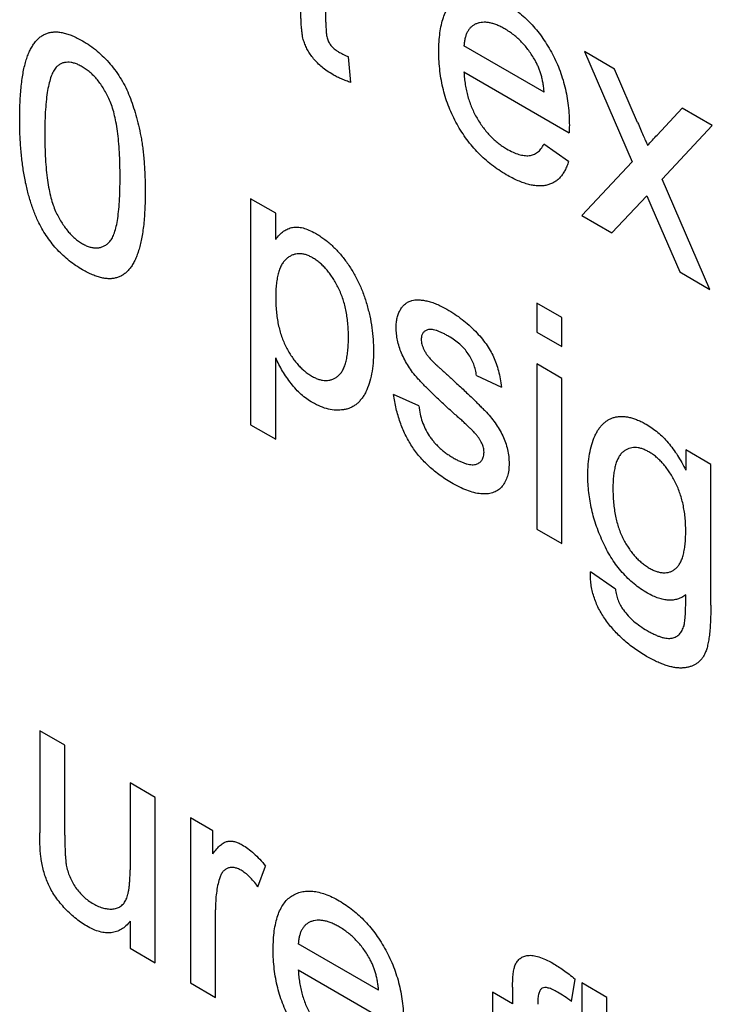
# Model space of a CAD drawing. Header units: inches. Extents: x 5.2 to 30.7, y 2.4 to 19.4.
# Tile 29 of 49: x 27.618 to 27.853, y 12.961 to 13.294. Entities that reach past the tile are written whole.
import ezdxf

# ---------------------------------------------------------------- set-up
doc = ezdxf.new("R2010")
doc.units = ezdxf.units.IN
doc.header["$MEASUREMENT"] = 0

msp = doc.modelspace()

# ---------------------------------------------------------------- linework, layer by layer
at = {"color": 7, "linetype": 'Continuous', "lineweight": 25}
for p, q in [((27.72177, 13.29335), (27.72177, 13.3251)), ((27.79571, 13.26965), (27.76851, 13.28535)), ((27.81949, 13.27752), (27.8093, 13.2834)), ((27.8093, 13.2834), (27.82545, 13.2461)), ((27.73027, 13.27295), (27.72942, 13.28167)), ((27.76851, 13.27652), (27.80417, 13.25594)), ((27.82734, 13.25941), (27.81949, 13.27752)), ((27.84245, 13.26426), (27.83394, 13.25517)), ((27.85262, 13.25839), (27.84245, 13.26426)), ((27.83564, 13.24024), (27.85262, 13.25839)), ((27.80394, 13.24625), (27.79561, 13.25204)), ((27.82545, 13.2461), (27.80846, 13.22795)), ((27.8518, 13.20292), (27.83564, 13.24024)), ((27.70477, 13.22869), (27.69627, 13.2336)), ((27.69627, 13.2336), (27.69627, 13.15705)), ((27.81864, 13.22207), (27.83041, 13.23464)), ((27.83041, 13.23464), (27.83219, 13.23058)), ((27.83219, 13.23058), (27.84161, 13.2088)), ((27.70477, 13.21981), (27.70477, 13.22869)), ((27.80846, 13.22795), (27.81864, 13.22207)), ((27.84161, 13.2088), (27.8518, 13.20292)), ((27.80166, 13.19337), (27.79316, 13.19827)), ((27.79316, 13.19827), (27.79316, 13.18846)), ((27.80166, 13.18355), (27.80166, 13.19337)), ((27.79316, 13.18846), (27.80166, 13.18355)), ((27.70477, 13.15214), (27.70477, 13.17977)), ((27.80166, 13.17276), (27.79316, 13.17766)), ((27.79316, 13.17766), (27.79316, 13.12172)), ((27.77276, 13.17374), (27.78126, 13.16981)), ((27.80166, 13.11682), (27.80166, 13.17276)), ((27.75321, 13.16343), (27.74471, 13.16735)), ((27.69627, 13.15705), (27.70477, 13.15214)), ((27.85212, 13.14363), (27.84362, 13.14853)), ((27.84362, 13.14853), (27.84362, 13.14166)), ((27.85212, 13.09595), (27.85212, 13.14363)), ((27.79316, 13.12172), (27.80166, 13.11682)), ((27.81982, 13.10142), (27.81132, 13.10731)), ((27.63338, 13.04853), (27.62488, 13.05343)), ((27.62488, 13.05343), (27.62488, 13.01894)), ((27.63338, 13.0181), (27.63338, 13.04853)), ((27.66397, 13.03086), (27.65548, 13.03577)), ((27.65548, 13.03577), (27.65548, 13.00639)), ((27.66397, 12.97492), (27.66397, 13.03086)), ((27.68352, 13.01958), (27.67587, 13.02399)), ((27.67587, 13.02399), (27.67587, 12.96805)), ((27.68352, 13.01177), (27.68352, 13.01958)), ((27.69871, 13.00066), (27.70137, 13.00763)), ((27.68437, 12.96315), (27.68437, 12.99287)), ((27.65548, 12.98897), (27.65548, 12.97983)), ((27.65548, 12.97983), (27.66397, 12.97492)), ((27.73961, 12.96561), (27.71242, 12.98131)), ((27.71242, 12.97247), (27.74807, 12.95189)), ((27.80496, 12.96174), (27.80617, 12.9694)), ((27.67587, 12.96805), (27.68437, 12.96315)), ((27.78499, 12.96669), (27.78499, 12.961)), ((27.81695, 12.96316), (27.80846, 12.96807)), ((27.80846, 12.96807), (27.80846, 12.95825)), ((27.78499, 12.961), (27.77819, 12.96493)), ((27.77819, 12.96493), (27.77819, 12.95609)), ((27.81695, 12.95335), (27.81695, 12.96316))]:
    msp.add_line(p, q, dxfattribs=at)
for points, knots in [([(27.76001, 13.28341), (27.76003, 13.28453), (27.76006, 13.28672), (27.76035, 13.28976), (27.76085, 13.29249), (27.76151, 13.29493), (27.7624, 13.29706), (27.76347, 13.29886), (27.76474, 13.30038), (27.7662, 13.30156), (27.76782, 13.30242), (27.76955, 13.30302), (27.77142, 13.30327), (27.77339, 13.30323), (27.77548, 13.30286), (27.77768, 13.30221), (27.78, 13.30122), (27.78159, 13.30035), (27.7824, 13.29991)], [0, 0, 0, 0, 0.077019, 0.149548, 0.218714, 0.284923, 0.348159, 0.409728, 0.469839, 0.529421, 0.588276, 0.64579, 0.702469, 0.75939, 0.816748, 0.875621, 0.936482, 1, 1, 1, 1]), ([(27.7824, 13.29991), (27.78319, 13.29943), (27.78472, 13.2985), (27.78697, 13.29684), (27.78911, 13.29503), (27.79115, 13.29302), (27.79306, 13.29083), (27.79487, 13.28848), (27.79657, 13.28595), (27.79815, 13.28326), (27.79958, 13.28045), (27.80082, 13.27753), (27.80188, 13.27454), (27.80273, 13.27146), (27.80338, 13.26831), (27.80386, 13.26507), (27.80416, 13.26174), (27.80419, 13.25955), (27.80421, 13.25843)], [0, 0, 0, 0, 0.062833, 0.122965, 0.181629, 0.238832, 0.295294, 0.352167, 0.409491, 0.468424, 0.528358, 0.588554, 0.650248, 0.713671, 0.780262, 0.849536, 0.922652, 1, 1, 1, 1]), ([(27.72428, 13.27556), (27.7236, 13.27597), (27.72232, 13.27675), (27.72051, 13.27807), (27.71894, 13.27948), (27.7176, 13.28095), (27.71648, 13.28246), (27.71554, 13.284), (27.71479, 13.28556), (27.71428, 13.28691), (27.71399, 13.28807), (27.71379, 13.2891), (27.71364, 13.29029), (27.71349, 13.29165), (27.71339, 13.29317), (27.71333, 13.29483), (27.71327, 13.29668), (27.71327, 13.29795), (27.71327, 13.29861)], [0, 0, 0, 0, 0.094748, 0.179085, 0.254287, 0.32156, 0.3835, 0.441719, 0.499014, 0.5552, 0.586701, 0.62496, 0.669505, 0.721913, 0.780273, 0.846538, 0.919577, 1, 1, 1, 1]), ([(27.72177, 13.29335), (27.72177, 13.29275), (27.72178, 13.29167), (27.72186, 13.29018), (27.72196, 13.28903), (27.72217, 13.28791), (27.72266, 13.28673), (27.72332, 13.28567), (27.72399, 13.2849), (27.7246, 13.28435), (27.72531, 13.28382), (27.72582, 13.28351), (27.72608, 13.28335)], [0, 0, 0, 0, 0.169375, 0.305711, 0.409301, 0.481281, 0.592987, 0.704778, 0.766272, 0.835462, 0.913045, 1, 1, 1, 1]), ([(27.78236, 13.2911), (27.7819, 13.29135), (27.78099, 13.29186), (27.77964, 13.29246), (27.77836, 13.29292), (27.77713, 13.2932), (27.77596, 13.29337), (27.77484, 13.29335), (27.77379, 13.2932), (27.77279, 13.2929), (27.77188, 13.29245), (27.77105, 13.29188), (27.77037, 13.29113), (27.76976, 13.29027), (27.76929, 13.28924), (27.76891, 13.28809), (27.76865, 13.28679), (27.76856, 13.28584), (27.76851, 13.28535)], [0, 0, 0, 0, 0.0689193, 0.1349048, 0.1997359, 0.2626236, 0.3245009, 0.3855136, 0.4473909, 0.5091778, 0.5709055, 0.6308224, 0.6901441, 0.7497768, 0.8097188, 0.8709146, 0.9345908, 1, 1, 1, 1]), ([(27.61808, 13.26055), (27.61809, 13.26164), (27.61811, 13.26377), (27.61821, 13.26684), (27.61839, 13.26972), (27.61866, 13.27238), (27.61898, 13.27485), (27.6194, 13.27712), (27.61987, 13.2792), (27.62043, 13.28107), (27.62105, 13.28278), (27.62175, 13.2843), (27.62255, 13.28562), (27.62338, 13.2868), (27.62432, 13.28777), (27.62529, 13.28861), (27.62636, 13.28924), (27.6275, 13.2897), (27.62872, 13.28999), (27.63001, 13.2901), (27.63137, 13.29007), (27.63283, 13.2898), (27.63434, 13.28938), (27.63594, 13.2888), (27.63761, 13.28804), (27.63875, 13.2874), (27.63933, 13.28708)], [0, 0, 0, 0, 0.0631145, 0.1236146, 0.1809737, 0.2352615, 0.2871007, 0.3360307, 0.3823823, 0.4263341, 0.4682107, 0.5082496, 0.5466283, 0.5836495, 0.6189943, 0.653583, 0.6871561, 0.7204222, 0.7532302, 0.7862602, 0.819504, 0.8535453, 0.8883083, 0.9239959, 0.9613503, 1, 1, 1, 1]), ([(27.79259, 13.2805), (27.79225, 13.28107), (27.79159, 13.2822), (27.79049, 13.28379), (27.78931, 13.28527), (27.78807, 13.28667), (27.78674, 13.28794), (27.78535, 13.28912), (27.78388, 13.29018), (27.78287, 13.29079), (27.78236, 13.2911)], [0, 0, 0, 0, 0.123686, 0.244301, 0.364229, 0.486002, 0.608441, 0.73367, 0.863772, 1, 1, 1, 1]), ([(27.63933, 13.28708), (27.64018, 13.28656), (27.64185, 13.28554), (27.64429, 13.28366), (27.64659, 13.28154), (27.64875, 13.27923), (27.65073, 13.27673), (27.6525, 13.27405), (27.65404, 13.27124), (27.65533, 13.26827), (27.65646, 13.26516), (27.65746, 13.26187), (27.65836, 13.2584), (27.65901, 13.25538), (27.65947, 13.25284), (27.65977, 13.25078), (27.66002, 13.2486), (27.66021, 13.24632), (27.66037, 13.24391), (27.66049, 13.24138), (27.66056, 13.23874), (27.66057, 13.23694), (27.66057, 13.23602)], [0, 0, 0, 0, 0.0567243, 0.1114372, 0.1643678, 0.2164354, 0.2676415, 0.3173598, 0.3674731, 0.4182104, 0.4714043, 0.5279657, 0.5880611, 0.6521343, 0.6863448, 0.7232637, 0.7626103, 0.8047389, 0.8494303, 0.8967113, 0.9468896, 1, 1, 1, 1]), ([(27.72608, 13.28335), (27.72631, 13.28322), (27.7268, 13.28295), (27.72758, 13.28255), (27.72846, 13.28211), (27.72909, 13.28182), (27.72942, 13.28167)], [0, 0, 0, 0, 0.20274, 0.437539, 0.704573, 1, 1, 1, 1]), ([(27.78285, 13.24174), (27.782, 13.24226), (27.78033, 13.24327), (27.77789, 13.24504), (27.77559, 13.24694), (27.77342, 13.24901), (27.7714, 13.25124), (27.76951, 13.25363), (27.76775, 13.25616), (27.76614, 13.25885), (27.76468, 13.26165), (27.76344, 13.26455), (27.76236, 13.26752), (27.76151, 13.27056), (27.76083, 13.27368), (27.76036, 13.27688), (27.76006, 13.28015), (27.76003, 13.2823), (27.76001, 13.28341)], [0, 0, 0, 0, 0.067351, 0.131314, 0.193071, 0.252502, 0.310705, 0.36793, 0.425461, 0.483425, 0.542044, 0.60113, 0.66102, 0.722853, 0.787414, 0.854497, 0.925345, 1, 1, 1, 1]), ([(27.63923, 13.2783), (27.6388, 13.27854), (27.63793, 13.27901), (27.63666, 13.27949), (27.63546, 13.27977), (27.63431, 13.27986), (27.63324, 13.27972), (27.63222, 13.27942), (27.63127, 13.27888), (27.63071, 13.27839), (27.63042, 13.27814)], [0, 0, 0, 0, 0.127665, 0.251739, 0.372753, 0.492147, 0.61407, 0.737197, 0.865607, 1, 1, 1, 1]), ([(27.79571, 13.26965), (27.79565, 13.27017), (27.79555, 13.27118), (27.79533, 13.27268), (27.79503, 13.27414), (27.79468, 13.27552), (27.79425, 13.27686), (27.79376, 13.27813), (27.79322, 13.27935), (27.7928, 13.28012), (27.79259, 13.2805)], [0, 0, 0, 0, 0.1481645, 0.2896941, 0.4223767, 0.5484619, 0.6673941, 0.7829662, 0.8927208, 1, 1, 1, 1]), ([(27.63042, 13.27814), (27.6301, 13.27772), (27.62943, 13.27681), (27.62869, 13.27501), (27.62803, 13.27283), (27.62749, 13.27023), (27.62709, 13.26718), (27.62678, 13.26374), (27.62662, 13.25986), (27.62659, 13.2571), (27.62658, 13.25567)], [0, 0, 0, 0, 0.083888, 0.177154, 0.282514, 0.3994, 0.529491, 0.672802, 0.829536, 1, 1, 1, 1]), ([(27.65208, 13.24095), (27.65207, 13.2424), (27.65205, 13.24517), (27.65188, 13.24922), (27.6516, 13.25295), (27.65123, 13.25636), (27.65073, 13.25947), (27.65013, 13.26226), (27.64942, 13.26475), (27.64856, 13.26696), (27.64761, 13.26891), (27.64662, 13.2707), (27.64556, 13.27235), (27.64442, 13.27384), (27.64322, 13.2752), (27.64195, 13.2764), (27.64062, 13.27745), (27.6397, 13.27801), (27.63923, 13.2783)], [0, 0, 0, 0, 0.115629, 0.221541, 0.317048, 0.403151, 0.480181, 0.547649, 0.607036, 0.658652, 0.705723, 0.749804, 0.792587, 0.833874, 0.874768, 0.915223, 0.956881, 1, 1, 1, 1]), ([(27.76851, 13.27652), (27.76856, 13.2758), (27.76866, 13.27439), (27.76894, 13.27227), (27.76932, 13.27022), (27.76983, 13.26822), (27.77043, 13.26628), (27.77117, 13.2644), (27.772, 13.26258), (27.77295, 13.26083), (27.77398, 13.25917), (27.77508, 13.2576), (27.77625, 13.25615), (27.77748, 13.25479), (27.77877, 13.25355), (27.78011, 13.25242), (27.78153, 13.25139), (27.78249, 13.2508), (27.78298, 13.2505)], [0, 0, 0, 0, 0.076546, 0.149754, 0.218882, 0.285099, 0.348766, 0.410233, 0.470857, 0.530387, 0.589538, 0.646884, 0.704289, 0.761368, 0.81848, 0.876944, 0.937289, 1, 1, 1, 1]), ([(27.73027, 13.27295), (27.72972, 13.27313), (27.72867, 13.27349), (27.72713, 13.27413), (27.72567, 13.27477), (27.72473, 13.2753), (27.72428, 13.27556)], [0, 0, 0, 0, 0.275333, 0.532913, 0.773608, 1, 1, 1, 1]), ([(27.62452, 13.22547), (27.624, 13.22665), (27.62291, 13.22908), (27.62164, 13.23289), (27.62051, 13.23693), (27.61963, 13.2412), (27.61893, 13.24572), (27.61843, 13.25047), (27.61814, 13.25546), (27.6181, 13.25881), (27.61808, 13.26055)], [0, 0, 0, 0, 0.097421, 0.200886, 0.311172, 0.429798, 0.55774, 0.694715, 0.84213, 1, 1, 1, 1]), ([(27.82734, 13.25941), (27.82767, 13.25864), (27.82829, 13.25719), (27.82921, 13.25514), (27.82997, 13.25334), (27.83046, 13.25222), (27.83068, 13.2517)], [0, 0, 0, 0, 0.2990784, 0.565752, 0.7981674, 1, 1, 1, 1]), ([(27.62658, 13.25567), (27.62659, 13.25419), (27.6266, 13.25137), (27.62677, 13.24724), (27.62706, 13.24344), (27.62745, 13.23999), (27.62795, 13.23686), (27.62859, 13.23405), (27.62931, 13.23157), (27.6302, 13.22939), (27.63117, 13.22747), (27.63217, 13.22573), (27.63323, 13.22412), (27.63434, 13.22266), (27.63551, 13.22135), (27.63674, 13.22019), (27.63802, 13.21919), (27.63889, 13.21865), (27.63933, 13.21838)], [0, 0, 0, 0, 0.118406, 0.226654, 0.324092, 0.411705, 0.489026, 0.556909, 0.616233, 0.667349, 0.713512, 0.757697, 0.799493, 0.839976, 0.879886, 0.919149, 0.959227, 1, 1, 1, 1]), ([(27.80421, 13.25843), (27.8042, 13.25808), (27.80419, 13.25725), (27.80418, 13.25642), (27.80417, 13.25594)], [0, 0, 0, 0, 0.414608, 1, 1, 1, 1]), ([(27.83068, 13.2517), (27.83123, 13.25228), (27.83232, 13.25344), (27.8334, 13.2546), (27.83394, 13.25517)], [0, 0, 0, 0, 0.501633, 1, 1, 1, 1]), ([(27.78298, 13.2505), (27.7837, 13.25011), (27.78509, 13.24936), (27.7871, 13.24858), (27.78894, 13.24819), (27.79063, 13.24814), (27.79216, 13.24848), (27.79349, 13.24928), (27.79468, 13.25045), (27.79529, 13.2515), (27.79561, 13.25204)], [0, 0, 0, 0, 0.137039, 0.2654792, 0.3867576, 0.5038673, 0.6203205, 0.7397674, 0.8654537, 1, 1, 1, 1]), ([(27.80394, 13.24625), (27.80377, 13.2457), (27.80343, 13.24462), (27.80275, 13.24321), (27.802, 13.24192), (27.80112, 13.24084), (27.80015, 13.2399), (27.79907, 13.23913), (27.79787, 13.23858), (27.79658, 13.23816), (27.79518, 13.23794), (27.7937, 13.2379), (27.79212, 13.23807), (27.79045, 13.23841), (27.78868, 13.23896), (27.78682, 13.23971), (27.78487, 13.24061), (27.78353, 13.24136), (27.78285, 13.24174)], [0, 0, 0, 0, 0.063575, 0.125064, 0.184934, 0.244033, 0.302281, 0.360376, 0.418794, 0.477624, 0.537385, 0.597475, 0.659222, 0.722193, 0.787717, 0.855714, 0.926086, 1, 1, 1, 1]), ([(27.63933, 13.21838), (27.63977, 13.21814), (27.64064, 13.21768), (27.64192, 13.2172), (27.64314, 13.21697), (27.64431, 13.21692), (27.64543, 13.21708), (27.64648, 13.21747), (27.64749, 13.21805), (27.64846, 13.21887), (27.64934, 13.22003), (27.65007, 13.22167), (27.6507, 13.22375), (27.65121, 13.2263), (27.65159, 13.2293), (27.65188, 13.23276), (27.65205, 13.23668), (27.65207, 13.23948), (27.65208, 13.24095)], [0, 0, 0, 0, 0.040782, 0.08087, 0.120268, 0.160187, 0.20046, 0.242265, 0.286459, 0.332952, 0.384431, 0.443389, 0.511681, 0.58902, 0.676245, 0.773705, 0.881568, 1, 1, 1, 1]), ([(27.66057, 13.23602), (27.66057, 13.23493), (27.66055, 13.23281), (27.66045, 13.22976), (27.66025, 13.22692), (27.66002, 13.22425), (27.65966, 13.22181), (27.65927, 13.21952), (27.6588, 13.21745), (27.65824, 13.21558), (27.65761, 13.21389), (27.65692, 13.21236), (27.65616, 13.21101), (27.6553, 13.20985), (27.65438, 13.20886), (27.6534, 13.20802), (27.65234, 13.20737), (27.65119, 13.20692), (27.64998, 13.20661), (27.64868, 13.20649), (27.64731, 13.20657), (27.64587, 13.20679), (27.64434, 13.20723), (27.64274, 13.20781), (27.64106, 13.20858), (27.63991, 13.20922), (27.63933, 13.20955)], [0, 0, 0, 0, 0.062874, 0.122837, 0.179657, 0.23396, 0.285595, 0.334513, 0.380905, 0.424895, 0.466529, 0.506488, 0.545032, 0.581831, 0.617448, 0.652067, 0.68588, 0.719175, 0.752182, 0.78524, 0.818656, 0.852548, 0.887626, 0.923635, 0.961022, 1, 1, 1, 1]), ([(27.63933, 13.20955), (27.63856, 13.21001), (27.63707, 13.21093), (27.63488, 13.21252), (27.63283, 13.21429), (27.6309, 13.2162), (27.62911, 13.21829), (27.62745, 13.22053), (27.62588, 13.22292), (27.62498, 13.22461), (27.62452, 13.22547)], [0, 0, 0, 0, 0.137903, 0.268873, 0.395178, 0.517089, 0.636743, 0.756222, 0.876628, 1, 1, 1, 1]), ([(27.70477, 13.21981), (27.70519, 13.22035), (27.70602, 13.22138), (27.7074, 13.22261), (27.70888, 13.22345), (27.71045, 13.22396), (27.71217, 13.22406), (27.71404, 13.22377), (27.71608, 13.22306), (27.7175, 13.22229), (27.71823, 13.2219)], [0, 0, 0, 0, 0.142734, 0.274956, 0.39849, 0.515177, 0.62981, 0.746853, 0.869328, 1, 1, 1, 1]), ([(27.71823, 13.2219), (27.71872, 13.2216), (27.71968, 13.22102), (27.72111, 13.22003), (27.7225, 13.21896), (27.72384, 13.21778), (27.72513, 13.21651), (27.72637, 13.21516), (27.72758, 13.21373), (27.72874, 13.2122), (27.72983, 13.2106), (27.73088, 13.20896), (27.73183, 13.20724), (27.73274, 13.20548), (27.73357, 13.20367), (27.73431, 13.2018), (27.735, 13.19987), (27.73581, 13.19724), (27.73668, 13.19389), (27.73738, 13.18989), (27.73784, 13.18589), (27.73789, 13.18331), (27.73791, 13.182)], [0, 0, 0, 0, 0.04121, 0.081481, 0.120996, 0.160043, 0.198525, 0.236577, 0.275095, 0.313831, 0.352844, 0.391585, 0.430509, 0.470104, 0.510101, 0.550744, 0.592943, 0.635861, 0.723833, 0.813378, 0.90519, 1, 1, 1, 1]), ([(27.71729, 13.21361), (27.71688, 13.21383), (27.71607, 13.21427), (27.71488, 13.2147), (27.71373, 13.21496), (27.71262, 13.215), (27.71154, 13.21488), (27.71049, 13.21459), (27.70949, 13.21407), (27.70852, 13.2134), (27.70763, 13.21252), (27.70686, 13.21142), (27.70621, 13.2101), (27.70568, 13.20855), (27.70527, 13.20679), (27.70499, 13.20481), (27.70479, 13.20264), (27.70478, 13.20107), (27.70477, 13.20026)], [0, 0, 0, 0, 0.050431, 0.099926, 0.149264, 0.199229, 0.250765, 0.304734, 0.360888, 0.420572, 0.482425, 0.545701, 0.611613, 0.680848, 0.753999, 0.831028, 0.912943, 1, 1, 1, 1]), ([(27.72942, 13.18677), (27.72941, 13.18757), (27.72939, 13.18914), (27.72921, 13.1915), (27.72894, 13.19376), (27.72856, 13.19592), (27.72806, 13.19801), (27.72743, 13.2), (27.7267, 13.20191), (27.72586, 13.20371), (27.72495, 13.2054), (27.72398, 13.20697), (27.72298, 13.20841), (27.72192, 13.20971), (27.72083, 13.21091), (27.71969, 13.21194), (27.7185, 13.21287), (27.7177, 13.21336), (27.71729, 13.21361)], [0, 0, 0, 0, 0.08861, 0.171872, 0.249514, 0.323013, 0.391883, 0.457305, 0.519728, 0.579877, 0.637793, 0.692521, 0.745785, 0.796592, 0.847119, 0.89765, 0.948016, 1, 1, 1, 1]), ([(27.70477, 13.20026), (27.70478, 13.19944), (27.70479, 13.19786), (27.70497, 13.19548), (27.70524, 13.19322), (27.70562, 13.19105), (27.70613, 13.18898), (27.70674, 13.18701), (27.70746, 13.18513), (27.70829, 13.18336), (27.70922, 13.18171), (27.71017, 13.18017), (27.71119, 13.17875), (27.71224, 13.17746), (27.71336, 13.17629), (27.71452, 13.17526), (27.71572, 13.17432), (27.71653, 13.17382), (27.71695, 13.17357)], [0, 0, 0, 0, 0.08984, 0.173759, 0.252048, 0.32508, 0.394029, 0.45878, 0.520013, 0.579323, 0.636061, 0.690475, 0.743136, 0.794214, 0.844878, 0.895855, 0.947393, 1, 1, 1, 1]), ([(27.74556, 13.1899), (27.74558, 13.1905), (27.74562, 13.1917), (27.74589, 13.19332), (27.74633, 13.19479), (27.74696, 13.19607), (27.74773, 13.19717), (27.74867, 13.19803), (27.74969, 13.19873), (27.75049, 13.19899), (27.75089, 13.19912)], [0, 0, 0, 0, 0.129253, 0.255825, 0.380344, 0.506009, 0.631784, 0.754583, 0.877056, 1, 1, 1, 1]), ([(27.75089, 13.19912), (27.75122, 13.1992), (27.75192, 13.19936), (27.75309, 13.19941), (27.75445, 13.19928), (27.75594, 13.19901), (27.75755, 13.19859), (27.75923, 13.19796), (27.76097, 13.19718), (27.76215, 13.19653), (27.76275, 13.1962)], [0, 0, 0, 0, 0.097025, 0.203288, 0.319657, 0.447383, 0.581361, 0.718182, 0.85679, 1, 1, 1, 1]), ([(27.76275, 13.1962), (27.76364, 13.19566), (27.76537, 13.19462), (27.76788, 13.19282), (27.77021, 13.19087), (27.77237, 13.18881), (27.77431, 13.18667), (27.77601, 13.1845), (27.77742, 13.18229), (27.77858, 13.18005), (27.77951, 13.1777), (27.78026, 13.17522), (27.78086, 13.17255), (27.78112, 13.17075), (27.78126, 13.16981)], [0, 0, 0, 0, 0.1044496, 0.2027942, 0.2958901, 0.3850496, 0.4684597, 0.5454052, 0.6172123, 0.6853593, 0.7545506, 0.8296843, 0.9109994, 1, 1, 1, 1]), ([(27.76442, 13.16151), (27.76377, 13.16211), (27.76253, 13.16325), (27.76073, 13.16491), (27.75908, 13.16647), (27.75756, 13.16792), (27.75618, 13.16929), (27.75494, 13.17054), (27.75384, 13.1717), (27.75256, 13.17306), (27.75116, 13.17475), (27.74967, 13.17686), (27.74842, 13.17904), (27.74738, 13.18126), (27.74656, 13.18349), (27.74599, 13.18568), (27.74563, 13.18785), (27.74559, 13.18921), (27.74556, 13.1899)], [0, 0, 0, 0, 0.076628, 0.147662, 0.213108, 0.274086, 0.329662, 0.379691, 0.424849, 0.464978, 0.537305, 0.606082, 0.673011, 0.738866, 0.803961, 0.868614, 0.933388, 1, 1, 1, 1]), ([(27.76337, 13.18701), (27.76297, 13.18723), (27.76219, 13.18767), (27.76107, 13.18823), (27.76004, 13.18867), (27.75909, 13.18903), (27.75824, 13.18924), (27.75747, 13.18937), (27.7568, 13.18936), (27.75603, 13.18922), (27.75527, 13.18883), (27.75456, 13.18816), (27.75414, 13.1872), (27.75409, 13.18639), (27.75406, 13.18599)], [0, 0, 0, 0, 0.100169, 0.192847, 0.279388, 0.358822, 0.431987, 0.498837, 0.561835, 0.619828, 0.724953, 0.820265, 0.910183, 1, 1, 1, 1]), ([(27.71695, 13.17357), (27.71737, 13.17334), (27.7182, 13.17289), (27.71943, 13.17241), (27.7206, 13.17214), (27.72173, 13.17202), (27.72281, 13.17213), (27.72386, 13.17236), (27.72483, 13.17282), (27.72578, 13.17343), (27.72665, 13.17427), (27.7274, 13.17536), (27.72802, 13.17668), (27.72854, 13.17823), (27.72893, 13.18003), (27.72922, 13.18205), (27.72939, 13.18431), (27.72941, 13.18593), (27.72942, 13.18677)], [0, 0, 0, 0, 0.052073, 0.103097, 0.153325, 0.203136, 0.254125, 0.306368, 0.360644, 0.417574, 0.47702, 0.538803, 0.603778, 0.672846, 0.746409, 0.825605, 0.909656, 1, 1, 1, 1]), ([(27.75406, 13.18599), (27.75407, 13.18572), (27.75409, 13.18518), (27.75427, 13.18431), (27.75455, 13.18343), (27.75482, 13.18284), (27.75495, 13.18254)], [0, 0, 0, 0, 0.253034, 0.498993, 0.744328, 1, 1, 1, 1]), ([(27.77276, 13.17374), (27.77266, 13.17438), (27.77246, 13.17564), (27.77187, 13.17756), (27.77103, 13.17941), (27.76995, 13.18118), (27.76865, 13.18287), (27.76709, 13.1844), (27.76531, 13.18584), (27.76404, 13.1866), (27.76337, 13.18701)], [0, 0, 0, 0, 0.1214437, 0.2356459, 0.3463894, 0.4585983, 0.5768318, 0.7027713, 0.8432512, 1, 1, 1, 1]), ([(27.75495, 13.18254), (27.75511, 13.18223), (27.75545, 13.18157), (27.75611, 13.18062), (27.75688, 13.17963), (27.75745, 13.17901), (27.75775, 13.17869)], [0, 0, 0, 0, 0.218325, 0.45431, 0.715433, 1, 1, 1, 1]), ([(27.71724, 13.16457), (27.71658, 13.16497), (27.7153, 13.16576), (27.71342, 13.1673), (27.71164, 13.16901), (27.71, 13.17098), (27.70848, 13.17307), (27.70709, 13.17524), (27.70584, 13.17747), (27.70513, 13.179), (27.70477, 13.17977)], [0, 0, 0, 0, 0.132563, 0.259331, 0.385149, 0.510318, 0.635056, 0.757435, 0.878223, 1, 1, 1, 1]), ([(27.73791, 13.182), (27.73789, 13.18063), (27.73783, 13.17796), (27.73733, 13.1743), (27.73651, 13.17103), (27.73555, 13.16863), (27.73463, 13.16694), (27.73386, 13.16583), (27.73302, 13.16486), (27.73212, 13.16401), (27.73112, 13.16334), (27.73006, 13.16278), (27.72892, 13.16237), (27.72732, 13.16205), (27.72524, 13.16194), (27.72264, 13.16229), (27.71996, 13.16314), (27.71814, 13.16409), (27.71724, 13.16457)], [0, 0, 0, 0, 0.097922, 0.191639, 0.282502, 0.37113, 0.41456, 0.456758, 0.498059, 0.538353, 0.578616, 0.618595, 0.658262, 0.698158, 0.776463, 0.851692, 0.925888, 1, 1, 1, 1]), ([(27.75775, 13.17869), (27.75787, 13.17858), (27.75814, 13.17831), (27.75861, 13.17787), (27.75921, 13.17731), (27.75995, 13.17664), (27.76082, 13.17584), (27.76183, 13.17494), (27.76296, 13.17392), (27.76376, 13.17321), (27.76418, 13.17283)], [0, 0, 0, 0, 0.0546, 0.127407, 0.222827, 0.336499, 0.472794, 0.627354, 0.804541, 1, 1, 1, 1]), ([(27.76418, 13.17283), (27.76481, 13.17225), (27.76601, 13.17113), (27.76776, 13.16949), (27.76938, 13.16796), (27.77089, 13.16653), (27.77226, 13.16519), (27.77352, 13.16397), (27.77465, 13.16283), (27.77598, 13.16149), (27.77748, 13.15985), (27.77908, 13.15775), (27.78049, 13.15558), (27.78168, 13.15334), (27.78265, 13.15102), (27.78332, 13.14866), (27.78374, 13.14625), (27.78379, 13.14472), (27.78381, 13.14393)], [0, 0, 0, 0, 0.0722498, 0.1395274, 0.2027706, 0.261048, 0.3143659, 0.363657, 0.4080017, 0.4478709, 0.5206821, 0.5903006, 0.6570728, 0.7230524, 0.7884616, 0.8555389, 0.92534, 1, 1, 1, 1]), ([(27.76483, 13.13709), (27.76409, 13.13754), (27.76265, 13.1384), (27.76055, 13.13982), (27.75859, 13.14132), (27.75677, 13.14289), (27.75509, 13.14452), (27.75353, 13.14621), (27.75212, 13.14798), (27.75084, 13.14983), (27.74968, 13.15176), (27.74863, 13.15376), (27.7477, 13.15584), (27.74689, 13.158), (27.74617, 13.16023), (27.74556, 13.16255), (27.74507, 13.16494), (27.74483, 13.16654), (27.74471, 13.16735)], [0, 0, 0, 0, 0.077775, 0.150714, 0.219638, 0.284958, 0.346565, 0.40539, 0.462215, 0.517745, 0.572413, 0.628177, 0.684662, 0.742462, 0.802512, 0.865452, 0.93112, 1, 1, 1, 1]), ([(27.75321, 13.16343), (27.75334, 13.16252), (27.75359, 13.16079), (27.75435, 13.15816), (27.75538, 13.15567), (27.75649, 13.15371), (27.75753, 13.15226), (27.75837, 13.1512), (27.75929, 13.1502), (27.76027, 13.14923), (27.76133, 13.14831), (27.76246, 13.14744), (27.76367, 13.14663), (27.7645, 13.14613), (27.76492, 13.14587)], [0, 0, 0, 0, 0.131369, 0.251594, 0.36595, 0.478715, 0.535812, 0.594067, 0.65438, 0.716919, 0.781895, 0.850582, 0.923419, 1, 1, 1, 1]), ([(27.7724, 13.15404), (27.77221, 13.15425), (27.7718, 13.1547), (27.7711, 13.1554), (27.77029, 13.15622), (27.76935, 13.15708), (27.7683, 13.15807), (27.76712, 13.15915), (27.76581, 13.16029), (27.76489, 13.1611), (27.76442, 13.16151)], [0, 0, 0, 0, 0.074603, 0.163017, 0.265923, 0.38388, 0.514906, 0.662046, 0.82448, 1, 1, 1, 1]), ([(27.81047, 13.13987), (27.8105, 13.14116), (27.81055, 13.1437), (27.81102, 13.14719), (27.81174, 13.1504), (27.81261, 13.15278), (27.81344, 13.15449), (27.81413, 13.15564), (27.8149, 13.15663), (27.81573, 13.15751), (27.81662, 13.15826), (27.81758, 13.15886), (27.8186, 13.15932), (27.81969, 13.15967), (27.82085, 13.15985), (27.82204, 13.15992), (27.8233, 13.15982), (27.8246, 13.1596), (27.82595, 13.15921), (27.82735, 13.1587), (27.8288, 13.15803), (27.82978, 13.15749), (27.83027, 13.15722)], [0, 0, 0, 0, 0.0948738, 0.186815, 0.2761651, 0.3646824, 0.408123, 0.450019, 0.4910755, 0.531089, 0.5704498, 0.6090949, 0.6475268, 0.685964, 0.7244228, 0.7625134, 0.8006329, 0.8391904, 0.8779569, 0.9176201, 0.9583421, 1, 1, 1, 1]), ([(27.83027, 13.15722), (27.83093, 13.15681), (27.83224, 13.15602), (27.83414, 13.15454), (27.83596, 13.15288), (27.83768, 13.15101), (27.83932, 13.14896), (27.84086, 13.1467), (27.84232, 13.14426), (27.84318, 13.14254), (27.84362, 13.14166)], [0, 0, 0, 0, 0.127411, 0.251224, 0.371451, 0.491533, 0.613231, 0.736879, 0.86552, 1, 1, 1, 1]), ([(27.77531, 13.14784), (27.7753, 13.14808), (27.7753, 13.14855), (27.77514, 13.1493), (27.77491, 13.15006), (27.77458, 13.15084), (27.77417, 13.15163), (27.77367, 13.15243), (27.77307, 13.15325), (27.77263, 13.15377), (27.7724, 13.15404)], [0, 0, 0, 0, 0.1185639, 0.2327219, 0.3445083, 0.4601059, 0.5822968, 0.7098126, 0.8503584, 1, 1, 1, 1]), ([(27.83115, 13.14788), (27.83073, 13.14811), (27.82991, 13.14855), (27.82871, 13.14901), (27.82756, 13.14928), (27.82644, 13.14941), (27.82538, 13.14932), (27.82436, 13.14908), (27.82341, 13.14862), (27.82249, 13.14802), (27.82165, 13.14722), (27.82094, 13.14618), (27.82032, 13.14495), (27.81983, 13.14349), (27.81945, 13.14183), (27.81918, 13.13996), (27.819, 13.13789), (27.81898, 13.1364), (27.81897, 13.13563)], [0, 0, 0, 0, 0.053954, 0.106252, 0.157585, 0.208995, 0.261605, 0.315043, 0.370641, 0.428633, 0.488816, 0.550952, 0.615609, 0.683217, 0.75565, 0.83226, 0.913421, 1, 1, 1, 1]), ([(27.76492, 13.14587), (27.76535, 13.14563), (27.76618, 13.14516), (27.76737, 13.1446), (27.76848, 13.14414), (27.7695, 13.1438), (27.77043, 13.14361), (27.7713, 13.1435), (27.77206, 13.14355), (27.77295, 13.14376), (27.77387, 13.14426), (27.77471, 13.14513), (27.77522, 13.14633), (27.77528, 13.14733), (27.77531, 13.14784)], [0, 0, 0, 0, 0.091767, 0.17812, 0.258268, 0.333629, 0.403754, 0.469774, 0.533081, 0.592742, 0.704265, 0.806596, 0.902795, 1, 1, 1, 1]), ([(27.84362, 13.1211), (27.84361, 13.12189), (27.84359, 13.12342), (27.84342, 13.12573), (27.84313, 13.12796), (27.84274, 13.1301), (27.84221, 13.13217), (27.8416, 13.13414), (27.84085, 13.13604), (27.83998, 13.13785), (27.83904, 13.13954), (27.83806, 13.14112), (27.83702, 13.14257), (27.83595, 13.14391), (27.83481, 13.1451), (27.83363, 13.14617), (27.83241, 13.14711), (27.83157, 13.14762), (27.83115, 13.14788)], [0, 0, 0, 0, 0.086704, 0.16752, 0.243948, 0.316299, 0.384112, 0.448858, 0.510925, 0.57115, 0.629276, 0.685084, 0.738341, 0.790769, 0.842506, 0.893994, 0.946458, 1, 1, 1, 1]), ([(27.78381, 13.14393), (27.78378, 13.14316), (27.78373, 13.14162), (27.78326, 13.13959), (27.78254, 13.13777), (27.78152, 13.13622), (27.78023, 13.13497), (27.77866, 13.13412), (27.77683, 13.13366), (27.77476, 13.13361), (27.7725, 13.13388), (27.77007, 13.13461), (27.7675, 13.13562), (27.76574, 13.13659), (27.76483, 13.13709)], [0, 0, 0, 0, 0.074567, 0.148754, 0.223514, 0.301185, 0.379643, 0.459053, 0.54054, 0.62644, 0.715089, 0.806344, 0.900736, 1, 1, 1, 1]), ([(27.83067, 13.10007), (27.82989, 13.10054), (27.82837, 13.10145), (27.82615, 13.10315), (27.82407, 13.10499), (27.82212, 13.10703), (27.8203, 13.10924), (27.81863, 13.11165), (27.8171, 13.11423), (27.81573, 13.11696), (27.8145, 13.11978), (27.81342, 13.12263), (27.81249, 13.1255), (27.81178, 13.12837), (27.81118, 13.13125), (27.81078, 13.13413), (27.81051, 13.13703), (27.81049, 13.13891), (27.81047, 13.13987)], [0, 0, 0, 0, 0.065869, 0.128688, 0.189089, 0.247616, 0.305863, 0.364112, 0.423081, 0.484689, 0.546906, 0.609002, 0.671411, 0.734313, 0.798157, 0.863499, 0.930798, 1, 1, 1, 1]), ([(27.81897, 13.13563), (27.81898, 13.13479), (27.819, 13.13316), (27.81918, 13.13071), (27.81943, 13.12839), (27.81982, 13.12618), (27.8203, 13.12408), (27.82092, 13.12208), (27.82162, 13.1202), (27.82245, 13.11843), (27.82335, 13.11679), (27.82432, 13.11525), (27.82534, 13.11383), (27.82642, 13.11253), (27.82755, 13.11134), (27.82874, 13.1103), (27.82999, 13.10934), (27.83084, 13.10882), (27.83127, 13.10855)], [0, 0, 0, 0, 0.09102, 0.176216, 0.255231, 0.328591, 0.397205, 0.461826, 0.522184, 0.580111, 0.635464, 0.688546, 0.740727, 0.791871, 0.842151, 0.893295, 0.946109, 1, 1, 1, 1]), ([(27.83127, 13.10855), (27.8317, 13.10832), (27.83255, 13.10787), (27.83379, 13.10736), (27.83497, 13.10707), (27.8361, 13.10694), (27.83718, 13.10698), (27.83821, 13.1072), (27.83917, 13.10763), (27.84009, 13.10821), (27.84093, 13.109), (27.84165, 13.11005), (27.84226, 13.11133), (27.84277, 13.11282), (27.84314, 13.11456), (27.84342, 13.11653), (27.8436, 13.11871), (27.84361, 13.12029), (27.84362, 13.1211)], [0, 0, 0, 0, 0.054408, 0.107089, 0.158334, 0.209615, 0.260985, 0.313347, 0.366938, 0.423206, 0.481575, 0.5423, 0.607027, 0.675403, 0.748374, 0.826566, 0.910347, 1, 1, 1, 1]), ([(27.83037, 13.07865), (27.82967, 13.07906), (27.82829, 13.07987), (27.82629, 13.08126), (27.82439, 13.08267), (27.8226, 13.08422), (27.8209, 13.0858), (27.8193, 13.08747), (27.81783, 13.08924), (27.81644, 13.09105), (27.8152, 13.09294), (27.81412, 13.09488), (27.81321, 13.09687), (27.81248, 13.09889), (27.81192, 13.10096), (27.81154, 13.10306), (27.81132, 13.1052), (27.81132, 13.10659), (27.81132, 13.10731)], [0, 0, 0, 0, 0.075524, 0.147989, 0.217125, 0.282957, 0.347039, 0.408535, 0.468604, 0.52772, 0.585111, 0.641564, 0.696724, 0.752942, 0.810101, 0.870022, 0.933086, 1, 1, 1, 1]), ([(27.81982, 13.10142), (27.81992, 13.10077), (27.8201, 13.09953), (27.82069, 13.09766), (27.82145, 13.0959), (27.82216, 13.09487), (27.8225, 13.09435)], [0, 0, 0, 0, 0.2776742, 0.5297157, 0.7662613, 1, 1, 1, 1]), ([(27.84362, 13.09946), (27.84318, 13.09917), (27.84232, 13.09859), (27.84089, 13.09802), (27.83939, 13.09768), (27.8378, 13.09763), (27.83613, 13.09784), (27.83438, 13.09831), (27.83255, 13.09904), (27.83131, 13.09972), (27.83067, 13.10007)], [0, 0, 0, 0, 0.13145, 0.258182, 0.380811, 0.502297, 0.623433, 0.745773, 0.870824, 1, 1, 1, 1]), ([(27.84305, 13.08903), (27.8431, 13.08924), (27.84322, 13.08972), (27.84332, 13.09056), (27.84343, 13.09158), (27.8435, 13.0928), (27.84357, 13.09419), (27.84361, 13.09578), (27.84362, 13.09756), (27.84362, 13.09881), (27.84362, 13.09946)], [0, 0, 0, 0, 0.069872, 0.154554, 0.254522, 0.371181, 0.504744, 0.653787, 0.818383, 1, 1, 1, 1]), ([(27.85212, 13.09595), (27.85211, 13.09492), (27.85209, 13.09294), (27.85199, 13.09014), (27.85182, 13.08759), (27.85158, 13.08533), (27.85124, 13.08335), (27.85087, 13.08163), (27.85041, 13.08018), (27.84985, 13.07902), (27.84923, 13.07804), (27.84852, 13.07722), (27.84775, 13.07648), (27.84688, 13.07589), (27.84592, 13.07542), (27.84488, 13.07507), (27.84377, 13.07482), (27.84257, 13.0747), (27.8413, 13.07469), (27.83994, 13.07485), (27.83853, 13.07513), (27.83703, 13.07557), (27.83546, 13.07613), (27.83383, 13.07684), (27.83212, 13.07766), (27.83096, 13.07832), (27.83037, 13.07865)], [0, 0, 0, 0, 0.068416, 0.131802, 0.190217, 0.243774, 0.292269, 0.336055, 0.37547, 0.41051, 0.443241, 0.476022, 0.508399, 0.540998, 0.574305, 0.608048, 0.642617, 0.677989, 0.714337, 0.751252, 0.789377, 0.828474, 0.869124, 0.911129, 0.954609, 1, 1, 1, 1]), ([(27.8225, 13.09435), (27.82303, 13.09369), (27.82413, 13.09231), (27.82604, 13.09049), (27.8282, 13.08882), (27.82973, 13.08788), (27.83054, 13.08738)], [0, 0, 0, 0, 0.217924, 0.453424, 0.711804, 1, 1, 1, 1]), ([(27.83054, 13.08738), (27.83098, 13.08713), (27.83185, 13.08664), (27.8331, 13.08605), (27.83428, 13.08552), (27.83538, 13.08516), (27.83641, 13.08487), (27.83735, 13.08476), (27.83823, 13.0847), (27.83926, 13.08484), (27.84041, 13.08526), (27.84157, 13.08612), (27.84246, 13.08739), (27.84285, 13.08847), (27.84305, 13.08903)], [0, 0, 0, 0, 0.083419, 0.162931, 0.236897, 0.307558, 0.374123, 0.437476, 0.497182, 0.554827, 0.665676, 0.775048, 0.884911, 1, 1, 1, 1]), ([(27.62536, 13.00987), (27.62528, 13.01044), (27.62511, 13.01173), (27.62498, 13.01381), (27.62489, 13.01627), (27.62488, 13.01801), (27.62488, 13.01894)], [0, 0, 0, 0, 0.182726, 0.409284, 0.682193, 1, 1, 1, 1]), ([(27.63338, 13.0181), (27.63338, 13.01752), (27.63339, 13.0164), (27.6334, 13.01479), (27.63344, 13.01332), (27.63349, 13.01199), (27.63355, 13.0108), (27.63366, 13.00974), (27.63373, 13.00884), (27.63383, 13.00826), (27.63387, 13.008)], [0, 0, 0, 0, 0.177577, 0.339578, 0.487627, 0.618617, 0.737253, 0.839084, 0.92699, 1, 1, 1, 1]), ([(27.68352, 13.01177), (27.68395, 13.01235), (27.68474, 13.01342), (27.68599, 13.01472), (27.68718, 13.01561), (27.68838, 13.01604), (27.68958, 13.01613), (27.69081, 13.01595), (27.6921, 13.01555), (27.69297, 13.01509), (27.69341, 13.01485)], [0, 0, 0, 0, 0.189667, 0.351384, 0.488427, 0.600991, 0.701645, 0.800871, 0.898948, 1, 1, 1, 1]), ([(27.69341, 13.01485), (27.69407, 13.01444), (27.6954, 13.0136), (27.6974, 13.01192), (27.69942, 13.00995), (27.70071, 13.00842), (27.70137, 13.00763)], [0, 0, 0, 0, 0.235779, 0.477896, 0.732141, 1, 1, 1, 1]), ([(27.64075, 12.98735), (27.64007, 12.98776), (27.63874, 12.98858), (27.63678, 12.99008), (27.63488, 12.99175), (27.63309, 12.99361), (27.63143, 12.99555), (27.62999, 12.99752), (27.62876, 12.99947), (27.62775, 13.00145), (27.62696, 13.00346), (27.62628, 13.00553), (27.62573, 13.00769), (27.62548, 13.00913), (27.62536, 13.00987)], [0, 0, 0, 0, 0.095117, 0.188095, 0.279953, 0.371975, 0.460018, 0.54183, 0.61796, 0.69029, 0.76263, 0.837832, 0.916485, 1, 1, 1, 1]), ([(27.63387, 13.008), (27.63401, 13.00734), (27.63429, 13.00604), (27.635, 13.00407), (27.6359, 13.00218), (27.63701, 13.00038), (27.63831, 12.99872), (27.63976, 12.99722), (27.64135, 12.99591), (27.64246, 12.99522), (27.64303, 12.99486)], [0, 0, 0, 0, 0.1270459, 0.2477886, 0.3662719, 0.4861083, 0.6077317, 0.7322596, 0.8614729, 1, 1, 1, 1]), ([(27.64303, 12.99486), (27.64362, 12.99455), (27.64479, 12.99393), (27.64651, 12.99335), (27.64817, 12.99308), (27.64975, 12.99308), (27.6512, 12.99341), (27.65246, 12.99405), (27.65344, 12.99508), (27.6541, 12.99617), (27.65449, 12.99724), (27.65476, 12.99816), (27.65498, 12.99922), (27.65517, 13.0004), (27.65529, 13.00173), (27.65541, 13.00316), (27.65545, 13.00473), (27.65547, 13.00583), (27.65548, 13.00639)], [0, 0, 0, 0, 0.075371, 0.150336, 0.22529, 0.301976, 0.377673, 0.451003, 0.522791, 0.595655, 0.634396, 0.675869, 0.72079, 0.769302, 0.821454, 0.877467, 0.936757, 1, 1, 1, 1]), ([(27.69308, 13.00621), (27.69267, 13.00642), (27.69187, 13.00684), (27.69069, 13.00715), (27.68957, 13.00719), (27.68853, 13.00696), (27.68761, 13.00644), (27.6868, 13.00568), (27.68614, 13.00463), (27.68584, 13.00376), (27.68569, 13.00332)], [0, 0, 0, 0, 0.118293, 0.233566, 0.351037, 0.47256, 0.59757, 0.724644, 0.858166, 1, 1, 1, 1]), ([(27.69871, 13.00066), (27.69825, 13.00128), (27.69736, 13.00247), (27.69594, 13.00402), (27.69451, 13.0053), (27.69355, 13.00591), (27.69308, 13.00621)], [0, 0, 0, 0, 0.273331, 0.527147, 0.767135, 1, 1, 1, 1]), ([(27.68569, 13.00332), (27.68548, 13.00256), (27.68507, 13.00103), (27.68468, 12.99851), (27.68441, 12.9958), (27.68438, 12.99386), (27.68437, 12.99287)], [0, 0, 0, 0, 0.23826, 0.483736, 0.736379, 1, 1, 1, 1]), ([(27.70392, 12.97936), (27.70393, 12.98048), (27.70397, 12.98267), (27.70426, 12.98571), (27.70475, 12.98844), (27.70542, 12.99089), (27.7063, 12.99301), (27.70738, 12.99482), (27.70865, 12.99633), (27.71011, 12.99751), (27.71173, 12.99837), (27.71346, 12.99898), (27.71532, 12.99922), (27.71729, 12.99918), (27.71938, 12.99881), (27.72158, 12.99816), (27.72391, 12.99717), (27.7255, 12.9963), (27.72631, 12.99586)], [0, 0, 0, 0, 0.077019, 0.149548, 0.218714, 0.284923, 0.348159, 0.409728, 0.469839, 0.529421, 0.588276, 0.64579, 0.702469, 0.75939, 0.816748, 0.875621, 0.936482, 1, 1, 1, 1]), ([(27.72631, 12.99586), (27.72709, 12.99538), (27.72863, 12.99445), (27.73088, 12.99279), (27.73302, 12.99098), (27.73505, 12.98897), (27.73697, 12.98678), (27.73878, 12.98443), (27.74048, 12.9819), (27.74205, 12.97921), (27.74349, 12.9764), (27.74473, 12.97348), (27.74578, 12.97049), (27.74664, 12.96741), (27.74729, 12.96426), (27.74777, 12.96102), (27.74807, 12.95769), (27.7481, 12.95551), (27.74811, 12.95438)], [0, 0, 0, 0, 0.062833, 0.122965, 0.181629, 0.238832, 0.295294, 0.352167, 0.409491, 0.468424, 0.528358, 0.588554, 0.650248, 0.713671, 0.780262, 0.849536, 0.922652, 1, 1, 1, 1]), ([(27.65548, 12.98897), (27.65502, 12.98843), (27.65413, 12.98738), (27.65259, 12.98619), (27.65091, 12.98541), (27.64913, 12.985), (27.6472, 12.98499), (27.64516, 12.98538), (27.64299, 12.98613), (27.64151, 12.98694), (27.64075, 12.98735)], [0, 0, 0, 0, 0.139155, 0.269619, 0.394116, 0.514627, 0.632916, 0.752307, 0.873444, 1, 1, 1, 1]), ([(27.72627, 12.98705), (27.7258, 12.98731), (27.72489, 12.98781), (27.72355, 12.98841), (27.72227, 12.98887), (27.72104, 12.98915), (27.71986, 12.98932), (27.71875, 12.9893), (27.71769, 12.98915), (27.71669, 12.98886), (27.71579, 12.9884), (27.71496, 12.98784), (27.71428, 12.98708), (27.71367, 12.98622), (27.71319, 12.9852), (27.71282, 12.98404), (27.71255, 12.98274), (27.71246, 12.98179), (27.71242, 12.98131)], [0, 0, 0, 0, 0.0689193, 0.1349048, 0.1997359, 0.2626236, 0.3245009, 0.3855136, 0.4473909, 0.5091778, 0.5709055, 0.6308224, 0.6901441, 0.7497768, 0.8097188, 0.8709146, 0.9345908, 1, 1, 1, 1]), ([(27.73649, 12.97646), (27.73616, 12.97702), (27.7355, 12.97815), (27.7344, 12.97974), (27.73322, 12.98122), (27.73197, 12.98262), (27.73065, 12.98389), (27.72926, 12.98507), (27.72779, 12.98613), (27.72678, 12.98674), (27.72627, 12.98705)], [0, 0, 0, 0, 0.123686, 0.244301, 0.364229, 0.486002, 0.608441, 0.73367, 0.863772, 1, 1, 1, 1]), ([(27.72676, 12.9377), (27.7259, 12.93821), (27.72424, 12.93922), (27.7218, 12.94099), (27.7195, 12.94289), (27.71733, 12.94496), (27.7153, 12.94719), (27.71342, 12.94958), (27.71166, 12.95212), (27.71005, 12.9548), (27.70859, 12.9576), (27.70735, 12.9605), (27.70627, 12.96347), (27.70541, 12.96651), (27.70474, 12.96963), (27.70427, 12.97283), (27.70396, 12.9761), (27.70393, 12.97825), (27.70392, 12.97936)], [0, 0, 0, 0, 0.067351, 0.1313136, 0.1930715, 0.252502, 0.3107048, 0.3679301, 0.4254606, 0.4834248, 0.5420438, 0.6011297, 0.6610197, 0.7228533, 0.7874137, 0.854497, 0.9253448, 1, 1, 1, 1]), ([(27.73961, 12.96561), (27.73956, 12.96612), (27.73946, 12.96713), (27.73924, 12.96864), (27.73894, 12.97009), (27.73859, 12.97147), (27.73816, 12.97281), (27.73767, 12.97408), (27.73713, 12.9753), (27.7367, 12.97607), (27.73649, 12.97646)], [0, 0, 0, 0, 0.148165, 0.289694, 0.422377, 0.548462, 0.667394, 0.782966, 0.892721, 1, 1, 1, 1]), ([(27.78589, 12.97417), (27.78612, 12.97461), (27.78658, 12.97549), (27.78757, 12.97645), (27.7888, 12.97708), (27.79024, 12.97744), (27.79195, 12.97744), (27.79395, 12.97693), (27.79621, 12.97605), (27.7978, 12.97517), (27.79864, 12.97471)], [0, 0, 0, 0, 0.105236, 0.21126, 0.319777, 0.434105, 0.556302, 0.689389, 0.836906, 1, 1, 1, 1]), ([(27.71242, 12.97247), (27.71247, 12.97175), (27.71256, 12.97035), (27.71284, 12.96823), (27.71322, 12.96617), (27.71373, 12.96417), (27.71434, 12.96223), (27.71508, 12.96035), (27.71591, 12.95853), (27.71686, 12.95678), (27.71789, 12.95512), (27.71899, 12.95355), (27.72016, 12.9521), (27.72139, 12.95074), (27.72267, 12.9495), (27.72402, 12.94837), (27.72544, 12.94734), (27.7264, 12.94675), (27.72689, 12.94645)], [0, 0, 0, 0, 0.076546, 0.149754, 0.218882, 0.285099, 0.348766, 0.410233, 0.470857, 0.530387, 0.589538, 0.646884, 0.704289, 0.761368, 0.81848, 0.876944, 0.937289, 1, 1, 1, 1]), ([(27.78499, 12.96669), (27.785, 12.96753), (27.78501, 12.96909), (27.78519, 12.97116), (27.78543, 12.97287), (27.78575, 12.97377), (27.78589, 12.97417)], [0, 0, 0, 0, 0.310103, 0.579649, 0.808071, 1, 1, 1, 1]), ([(27.79864, 12.97471), (27.79923, 12.97436), (27.80042, 12.97365), (27.80226, 12.97238), (27.80419, 12.97099), (27.8055, 12.96994), (27.80617, 12.9694)], [0, 0, 0, 0, 0.231126, 0.473559, 0.729501, 1, 1, 1, 1]), ([(27.80021, 12.96498), (27.79964, 12.96529), (27.79858, 12.96587), (27.79713, 12.96638), (27.79592, 12.96658), (27.79496, 12.96635), (27.79426, 12.96565), (27.79382, 12.96445), (27.79352, 12.96284), (27.7935, 12.96154), (27.79349, 12.96083)], [0, 0, 0, 0, 0.150154, 0.279027, 0.389531, 0.487706, 0.58563, 0.699833, 0.836979, 1, 1, 1, 1]), ([(27.80496, 12.96174), (27.80415, 12.96235), (27.80257, 12.96354), (27.80098, 12.96451), (27.80021, 12.96498)], [0, 0, 0, 0, 0.51581, 1, 1, 1, 1])]:
    msp.add_open_spline(points, degree=3, knots=knots, dxfattribs=at)

doc.saveas('drawing.dxf')
